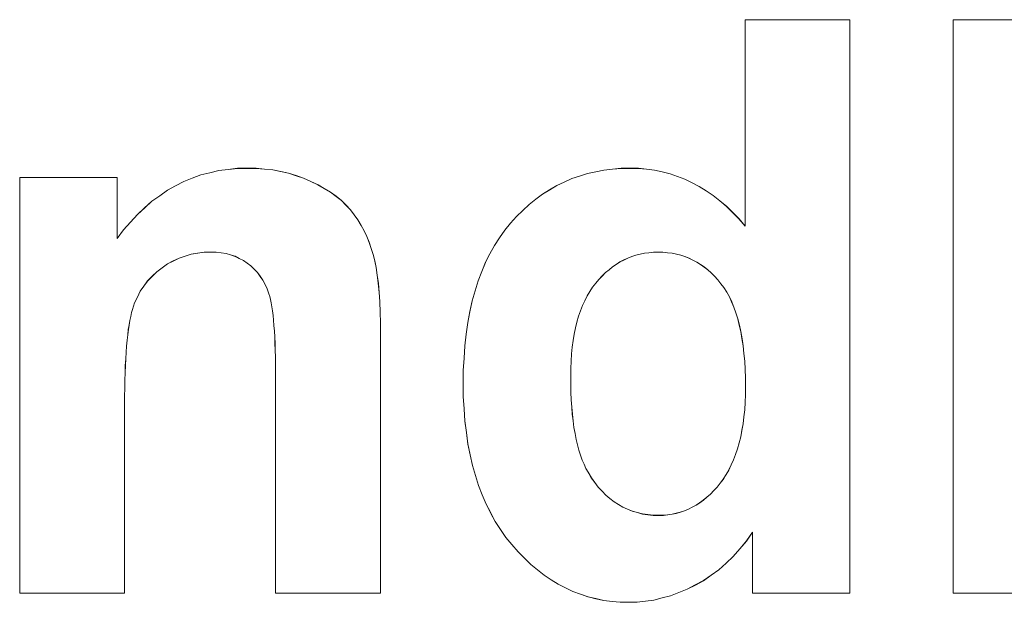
# Model space of a CAD drawing. Extents: x 229 to 926, y 37 to 878.
# Tile 96 of 194: x 318.7 to 322.99, y 819.52 to 822.06. Entities that reach past the tile are written whole.
import ezdxf

# ---------------------------------------------------------------- set-up
doc = ezdxf.new("R2010")
doc.units = 0
doc.layers.get('0').update_dxf_attribs({"lineweight": 13})
doc.layers.add('Beschriftung', color=7, linetype='Continuous', lineweight=25)
doc.layers.add('Beschriftung-A03ENJ5NI0', color=7, linetype='Continuous', lineweight=25)

# ---------------------------------------------------------------- blocks, each defined once
blk = doc.blocks.new('Referenz-A03ENJ5LI0', base_point=(255.7277, 65.704))
at = {"layer": 'Beschriftung', "color": 0, "lineweight": -2}
for p, q in [((321.8639, 821.1612), (321.8639, 822.0615)), ((321.8639, 822.0615), (322.3212, 822.0615)), ((322.3212, 822.0615), (322.3212, 819.5615)), ((322.7712, 819.5615), (322.7712, 822.0615)), ((322.7712, 822.0615), (323.2285, 822.0615)), ((319.4908, 821.3849), (319.53, 821.3945)), ((319.53, 821.3945), (319.5692, 821.4041)), ((319.5692, 821.4041), (319.6102, 821.4089)), ((319.6102, 821.4089), (319.6512, 821.4136)), ((319.6512, 821.4136), (319.6941, 821.4136)), ((319.6941, 821.4136), (319.7319, 821.4136)), ((319.7319, 821.4136), (319.768, 821.41)), ((319.768, 821.41), (319.8042, 821.4065)), ((319.8042, 821.4065), (319.8387, 821.3994)), ((319.8387, 821.3994), (319.8732, 821.3922)), ((321.1765, 821.3912), (321.2125, 821.3986)), ((321.2125, 821.3986), (321.2486, 821.4061)), ((321.2486, 821.4061), (321.2862, 821.4099)), ((321.2862, 821.4099), (321.3239, 821.4136)), ((321.3239, 821.4136), (321.3634, 821.4136)), ((321.3634, 821.4136), (321.3995, 821.4136)), ((321.3995, 821.4136), (321.4344, 821.4097)), ((321.4344, 821.4097), (321.4693, 821.4058)), ((321.4693, 821.4058), (321.5031, 821.3979)), ((321.5031, 821.3979), (321.5368, 821.39)), ((318.7008, 819.5615), (318.7008, 821.3736)), ((318.7008, 821.3736), (319.1254, 821.3736)), ((319.1254, 821.3736), (319.1254, 821.1075)), ((319.3805, 821.3371), (319.416, 821.3562)), ((319.416, 821.3562), (319.4535, 821.3706)), ((319.4535, 821.3706), (319.4908, 821.3849)), ((319.8732, 821.3922), (319.9061, 821.3815)), ((319.9061, 821.3815), (319.939, 821.3708)), ((319.939, 821.3708), (319.9702, 821.3565)), ((319.9702, 821.3565), (320.0016, 821.3422)), ((321.0426, 821.3388), (321.0753, 821.3537)), ((321.0753, 821.3537), (321.1079, 821.3687)), ((321.1079, 821.3687), (321.1422, 821.3799)), ((321.1422, 821.3799), (321.1765, 821.3912)), ((321.5368, 821.39), (321.5694, 821.3781)), ((321.5694, 821.3781), (321.6018, 821.3663)), ((321.6018, 821.3663), (321.6331, 821.3505)), ((321.6331, 821.3505), (321.6644, 821.3347)), ((319.3112, 821.294), (319.345, 821.318)), ((319.345, 821.318), (319.3805, 821.3371)), ((320.0016, 821.3422), (320.0291, 821.3259)), ((320.0291, 821.3259), (320.0565, 821.3097)), ((320.0565, 821.3097), (320.0802, 821.2915)), ((320.9809, 821.3013), (321.0117, 821.32)), ((321.0117, 821.32), (321.0426, 821.3388)), ((321.6644, 821.3347), (321.6945, 821.315)), ((321.6945, 821.315), (321.7245, 821.2953)), ((319.2457, 821.2414), (319.2775, 821.2701)), ((319.2775, 821.2701), (319.3112, 821.294)), ((320.0802, 821.2915), (320.1038, 821.2732)), ((320.1038, 821.2732), (320.1237, 821.253)), ((320.9225, 821.2564), (320.9517, 821.279)), ((320.9517, 821.279), (320.9809, 821.3013)), ((321.7245, 821.2953), (321.7534, 821.2716)), ((321.7534, 821.2716), (321.7822, 821.248)), ((319.2138, 821.2127), (319.2457, 821.2414)), ((320.1237, 821.253), (320.1436, 821.2328)), ((320.1436, 821.2328), (320.1596, 821.2107)), ((320.8675, 821.2041), (320.8949, 821.2302)), ((320.8949, 821.2302), (320.9225, 821.2564)), ((321.7822, 821.248), (321.8098, 821.2204)), ((319.1536, 821.1458), (319.1837, 821.1793)), ((319.1837, 821.1793), (319.2138, 821.2127)), ((320.1596, 821.2107), (320.1756, 821.1885)), ((320.1756, 821.1885), (320.1893, 821.1648)), ((320.8416, 821.1741), (320.8675, 821.2041)), ((321.8098, 821.2204), (321.8375, 821.1928)), ((321.8375, 821.1928), (321.8639, 821.1612)), ((319.1254, 821.1075), (319.1536, 821.1458)), ((320.1893, 821.1648), (320.2029, 821.1412)), ((320.2029, 821.1412), (320.2141, 821.1161)), ((320.7934, 821.1108), (320.8159, 821.1442)), ((320.8159, 821.1442), (320.8416, 821.1741)), ((320.2141, 821.1161), (320.2252, 821.0909)), ((320.7707, 821.0774), (320.7934, 821.1108)), ((320.2252, 821.0909), (320.234, 821.0642)), ((320.234, 821.0642), (320.2427, 821.0376)), ((320.7514, 821.0406), (320.7707, 821.0774)), ((319.3706, 821.0094), (319.3455, 820.9966)), ((319.3956, 821.0222), (319.3706, 821.0094)), ((319.4221, 821.0307), (319.3956, 821.0222)), ((319.4488, 821.0392), (319.4221, 821.0307)), ((319.4768, 821.0435), (319.4488, 821.0392)), ((319.5048, 821.0478), (319.4768, 821.0435)), ((319.5345, 821.0478), (319.5048, 821.0478)), ((319.5576, 821.0478), (319.5345, 821.0478)), ((319.5791, 821.0448), (319.5576, 821.0478)), ((319.6005, 821.0418), (319.5791, 821.0448)), ((319.6203, 821.0359), (319.6005, 821.0418)), ((319.64, 821.0299), (319.6203, 821.0359)), ((319.6582, 821.0209), (319.64, 821.0299)), ((319.6763, 821.0119), (319.6582, 821.0209)), ((319.6927, 821), (319.6763, 821.0119)), ((320.2427, 821.0376), (320.249, 821.0095)), ((320.249, 821.0095), (320.2553, 820.9813)), ((320.7321, 821.0037), (320.7514, 821.0406)), ((321.3356, 821.0139), (321.3186, 821.0055)), ((321.3526, 821.0224), (321.3356, 821.0139)), ((321.3704, 821.0287), (321.3526, 821.0224)), ((321.3881, 821.0351), (321.3704, 821.0287)), ((321.4068, 821.0393), (321.3881, 821.0351)), ((321.4254, 821.0435), (321.4068, 821.0393)), ((321.4449, 821.0456), (321.4254, 821.0435)), ((321.4644, 821.0478), (321.4449, 821.0456)), ((321.4846, 821.0478), (321.4644, 821.0478)), ((321.5055, 821.0478), (321.4846, 821.0478)), ((321.5254, 821.0456), (321.5055, 821.0478)), ((321.5454, 821.0435), (321.5254, 821.0456)), ((321.5644, 821.0392), (321.5454, 821.0435)), ((321.5834, 821.0349), (321.5644, 821.0392)), ((321.6014, 821.0285), (321.5834, 821.0349)), ((321.6195, 821.0221), (321.6014, 821.0285)), ((321.6367, 821.0135), (321.6195, 821.0221)), ((321.6537, 821.0049), (321.6367, 821.0135)), ((319.322, 820.9795), (319.2984, 820.9625)), ((319.3455, 820.9966), (319.322, 820.9795)), ((319.7091, 820.9881), (319.6927, 821)), ((319.7233, 820.9737), (319.7091, 820.9881)), ((319.7374, 820.9594), (319.7233, 820.9737)), ((320.2553, 820.9813), (320.26, 820.9471)), ((320.6998, 820.9231), (320.7159, 820.9635)), ((320.7159, 820.9635), (320.7321, 821.0037)), ((321.271, 820.9715), (321.2556, 820.9588)), ((321.2863, 820.9842), (321.271, 820.9715)), ((321.3025, 820.9948), (321.2863, 820.9842)), ((321.3186, 821.0055), (321.3025, 820.9948)), ((321.6699, 820.9942), (321.6537, 821.0049)), ((321.6861, 820.9834), (321.6699, 820.9942)), ((321.7014, 820.9705), (321.6861, 820.9834)), ((321.7167, 820.9577), (321.7014, 820.9705)), ((319.2587, 820.9228), (319.2427, 820.9001)), ((319.2786, 820.9426), (319.2587, 820.9228)), ((319.2984, 820.9625), (319.2786, 820.9426)), ((319.7493, 820.9426), (319.7374, 820.9594)), ((319.7612, 820.9259), (319.7493, 820.9426)), ((319.7708, 820.9067), (319.7612, 820.9259)), ((320.26, 820.9471), (320.2647, 820.9128)), ((320.6869, 820.8794), (320.6998, 820.9231)), ((321.2267, 820.9292), (321.2129, 820.9123)), ((321.2412, 820.944), (321.2267, 820.9292)), ((321.2556, 820.9588), (321.2412, 820.944)), ((321.731, 820.9428), (321.7167, 820.9577)), ((321.7453, 820.9278), (321.731, 820.9428)), ((321.7587, 820.9105), (321.7453, 820.9278)), ((319.2265, 820.8776), (319.2141, 820.8521)), ((319.2427, 820.9001), (319.2265, 820.8776)), ((319.7803, 820.8876), (319.7708, 820.9067)), ((319.7877, 820.866), (319.7803, 820.8876)), ((320.2647, 820.9128), (320.2679, 820.8726)), ((320.674, 820.8357), (320.6869, 820.8794)), ((321.1992, 820.8953), (321.1873, 820.8763)), ((321.2129, 820.9123), (321.1992, 820.8953)), ((321.772, 820.8934), (321.7587, 820.9105)), ((321.7838, 820.8736), (321.772, 820.8934)), ((319.2141, 820.8521), (319.2017, 820.8267)), ((319.7913, 820.8552), (319.7877, 820.866)), ((319.7945, 820.8412), (319.7913, 820.8552)), ((319.7977, 820.8272), (319.7945, 820.8412)), ((320.2679, 820.8726), (320.271, 820.8322)), ((320.6643, 820.7885), (320.674, 820.8357)), ((321.1651, 820.8361), (321.1548, 820.815)), ((321.1754, 820.8573), (321.1651, 820.8361)), ((321.1873, 820.8763), (321.1754, 820.8573)), ((321.7955, 820.8537), (321.7838, 820.8736)), ((321.8055, 820.831), (321.7955, 820.8537)), ((319.193, 820.7986), (319.1886, 820.7846)), ((319.2017, 820.8267), (319.193, 820.7986)), ((319.8004, 820.81), (319.7977, 820.8272)), ((319.8031, 820.7927), (319.8004, 820.81)), ((319.8054, 820.7722), (319.8031, 820.7927)), ((320.271, 820.8322), (320.2726, 820.7859)), ((321.1462, 820.7918), (321.1377, 820.7686)), ((321.1548, 820.815), (321.1462, 820.7918)), ((321.8156, 820.8084), (321.8055, 820.831)), ((321.8239, 820.783), (321.8156, 820.8084)), ((319.1809, 820.7505), (319.1778, 820.7304)), ((319.1848, 820.7675), (319.1809, 820.7505)), ((319.1886, 820.7846), (319.1848, 820.7675)), ((319.8077, 820.7518), (319.8054, 820.7722)), ((319.8095, 820.728), (319.8077, 820.7518)), ((320.2726, 820.7859), (320.2741, 820.7395)), ((320.6546, 820.7413), (320.6643, 820.7885)), ((321.1377, 820.7686), (321.1308, 820.7432)), ((321.8322, 820.7577), (321.8239, 820.783)), ((321.8389, 820.7297), (321.8322, 820.7577)), ((319.1745, 820.7103), (319.1717, 820.6873)), ((319.1778, 820.7304), (319.1745, 820.7103)), ((319.8114, 820.7042), (319.8095, 820.728)), ((320.2741, 820.7395), (320.2741, 820.687)), ((320.6482, 820.6907), (320.6546, 820.7413)), ((321.124, 820.718), (321.1189, 820.6906)), ((321.1308, 820.7432), (321.124, 820.718)), ((321.8457, 820.7016), (321.8389, 820.7297)), ((319.169, 820.6642), (319.1668, 820.6382)), ((319.1717, 820.6873), (319.169, 820.6642)), ((319.8127, 820.6774), (319.8114, 820.7042)), ((319.8141, 820.6504), (319.8127, 820.6774)), ((320.2741, 820.687), (320.2741, 819.5615)), ((320.6417, 820.64), (320.6482, 820.6907)), ((321.1138, 820.6632), (321.1103, 820.6338)), ((321.1189, 820.6906), (321.1138, 820.6632)), ((321.8506, 820.6708), (321.8457, 820.7016)), ((321.8557, 820.64), (321.8506, 820.6708)), ((319.1668, 820.6382), (319.1646, 820.6121)), ((319.815, 820.6201), (319.8141, 820.6504)), ((319.8159, 820.59), (319.815, 820.6201)), ((320.6385, 820.586), (320.6417, 820.64)), ((321.1103, 820.6338), (321.107, 820.6043)), ((321.859, 820.6065), (321.8557, 820.64)), ((319.163, 820.5832), (319.1613, 820.5542)), ((319.1646, 820.6121), (319.163, 820.5832)), ((319.8164, 820.5565), (319.8159, 820.59)), ((320.6352, 820.5319), (320.6385, 820.586)), ((321.107, 820.6043), (321.1052, 820.5727)), ((321.8623, 820.5729), (321.859, 820.6065)), ((319.1613, 820.5542), (319.1602, 820.5222)), ((319.8169, 820.5231), (319.8164, 820.5565)), ((321.1052, 820.5727), (321.1035, 820.5411)), ((321.1035, 820.5411), (321.1035, 820.5075)), ((321.864, 820.5367), (321.8623, 820.5729)), ((321.8657, 820.5005), (321.864, 820.5367)), ((319.1602, 820.5222), (319.1592, 820.4902)), ((319.8169, 820.4863), (319.8169, 820.5231)), ((320.6352, 820.4743), (320.6352, 820.5319)), ((321.1035, 820.5075), (321.1035, 820.4712)), ((321.8657, 820.4615), (321.8657, 820.5005)), ((319.1587, 820.4552), (319.1581, 820.4203)), ((319.1592, 820.4902), (319.1587, 820.4552)), ((319.8169, 819.5615), (319.8169, 820.4863)), ((320.6352, 820.4181), (320.6352, 820.4743)), ((321.1035, 820.4712), (321.1046, 820.4375)), ((321.8657, 820.4265), (321.8657, 820.4615)), ((319.1581, 820.4203), (319.1581, 820.3823)), ((320.6386, 820.365), (320.6352, 820.4181)), ((321.1046, 820.4375), (321.1059, 820.4038)), ((321.864, 820.3937), (321.8657, 820.4265)), ((319.1581, 820.3823), (319.1581, 819.5615)), ((320.6419, 820.3118), (320.6386, 820.365)), ((321.1059, 820.4038), (321.1083, 820.3725)), ((321.1083, 820.3725), (321.1106, 820.3414)), ((321.8623, 820.3609), (321.864, 820.3937)), ((321.1106, 820.3414), (321.1142, 820.3127)), ((321.8553, 820.2997), (321.8588, 820.3303)), ((321.8588, 820.3303), (321.8623, 820.3609)), ((320.6486, 820.2618), (320.6419, 820.3118)), ((321.1142, 820.3127), (321.1178, 820.2839)), ((321.1178, 820.2839), (321.1226, 820.2577)), ((321.8502, 820.2713), (321.8553, 820.2997)), ((320.6551, 820.2117), (320.6486, 820.2618)), ((321.1226, 820.2577), (321.1273, 820.2315)), ((321.8381, 820.2166), (321.8451, 820.2429)), ((321.8451, 820.2429), (321.8502, 820.2713)), ((320.6651, 820.1648), (320.6551, 820.2117)), ((321.1273, 820.2315), (321.1333, 820.2078)), ((321.1333, 820.2078), (321.1392, 820.1842)), ((321.8227, 820.1663), (321.8313, 820.1904)), ((321.8313, 820.1904), (321.8381, 820.2166)), ((320.675, 820.1178), (320.6651, 820.1648)), ((321.1392, 820.1842), (321.1464, 820.1629)), ((321.1464, 820.1629), (321.1535, 820.1417)), ((321.814, 820.1422), (321.8227, 820.1663)), ((320.6883, 820.074), (320.675, 820.1178)), ((321.1535, 820.1417), (321.1618, 820.1231)), ((321.1618, 820.1231), (321.1702, 820.1043)), ((321.1702, 820.1043), (321.1797, 820.0882)), ((321.7934, 820.0984), (321.8037, 820.1203)), ((321.8037, 820.1203), (321.814, 820.1422)), ((320.7016, 820.0302), (320.6883, 820.074)), ((321.1797, 820.0882), (321.1934, 820.0647)), ((321.1934, 820.0647), (321.2086, 820.0442)), ((321.7692, 820.0589), (321.7813, 820.0786)), ((321.7813, 820.0786), (321.7934, 820.0984)), ((320.7181, 819.9894), (320.7016, 820.0302)), ((321.2086, 820.0442), (321.2238, 820.0236)), ((321.2238, 820.0236), (321.2404, 820.0061)), ((321.7271, 820.0083), (321.7417, 820.0236)), ((321.7417, 820.0236), (321.7554, 820.0412)), ((321.7554, 820.0412), (321.7692, 820.0589)), ((320.7347, 819.9487), (320.7181, 819.9894)), ((321.2404, 820.0061), (321.2569, 819.9886)), ((321.2569, 819.9886), (321.2747, 819.9739)), ((321.682, 819.9666), (321.6973, 819.9798)), ((321.6973, 819.9798), (321.7126, 819.9929)), ((321.7126, 819.9929), (321.7271, 820.0083)), ((320.7546, 819.911), (320.7347, 819.9487)), ((321.2747, 819.9739), (321.2926, 819.9593)), ((321.2926, 819.9593), (321.3119, 819.9475)), ((321.3119, 819.9475), (321.3311, 819.9358)), ((321.3311, 819.9358), (321.3518, 819.927)), ((321.6167, 819.927), (321.6334, 819.9358)), ((321.6334, 819.9358), (321.6501, 819.9446)), ((321.6501, 819.9446), (321.666, 819.9557)), ((321.666, 819.9557), (321.682, 819.9666)), ((320.7745, 819.8734), (320.7546, 819.911)), ((321.3518, 819.927), (321.3723, 819.9182)), ((321.3723, 819.9182), (321.3944, 819.9124)), ((321.3944, 819.9124), (321.4164, 819.9065)), ((321.4164, 819.9065), (321.4398, 819.9036)), ((321.4398, 819.9036), (321.4631, 819.9007)), ((321.4631, 819.9007), (321.4878, 819.9007)), ((321.4878, 819.9007), (321.5075, 819.9007)), ((321.5075, 819.9007), (321.5264, 819.9029)), ((321.5264, 819.9029), (321.5454, 819.9051)), ((321.5454, 819.9051), (321.5636, 819.9094)), ((321.5636, 819.9094), (321.5817, 819.9138)), ((321.5817, 819.9138), (321.5992, 819.9204)), ((321.5992, 819.9204), (321.6167, 819.927)), ((320.7977, 819.8388), (320.7745, 819.8734)), ((320.8209, 819.8043), (320.7977, 819.8388)), ((320.8473, 819.7729), (320.8209, 819.8043)), ((321.8966, 819.8275), (321.8701, 819.7887)), ((321.8966, 819.5615), (321.8966, 819.8275)), ((320.8739, 819.7415), (320.8473, 819.7729)), ((321.8701, 819.7887), (321.8413, 819.7549)), ((320.9018, 819.714), (320.8739, 819.7415)), ((321.8125, 819.7211), (321.7813, 819.6923)), ((321.8413, 819.7549), (321.8125, 819.7211)), ((320.9296, 819.6865), (320.9018, 819.714)), ((320.9588, 819.6629), (320.9296, 819.6865)), ((321.7813, 819.6923), (321.7502, 819.6634)), ((320.9879, 819.6394), (320.9588, 819.6629)), ((321.0185, 819.6197), (320.9879, 819.6394)), ((321.7166, 819.6396), (321.683, 819.6157)), ((321.7502, 819.6634), (321.7166, 819.6396)), ((321.049, 819.6), (321.0185, 819.6197)), ((321.0808, 819.5843), (321.049, 819.6)), ((321.6471, 819.5969), (321.6111, 819.5781)), ((321.683, 819.6157), (321.6471, 819.5969)), ((319.1581, 819.5615), (318.7008, 819.5615)), ((320.2741, 819.5615), (319.8169, 819.5615)), ((321.1126, 819.5686), (321.0808, 819.5843)), ((321.1458, 819.5568), (321.1126, 819.5686)), ((321.179, 819.545), (321.1458, 819.5568)), ((321.5389, 819.5497), (321.5026, 819.5403)), ((321.575, 819.5639), (321.5389, 819.5497)), ((321.6111, 819.5781), (321.575, 819.5639)), ((322.3212, 819.5615), (321.8966, 819.5615)), ((323.2285, 819.5615), (322.7712, 819.5615)), ((321.2135, 819.5372), (321.179, 819.545)), ((321.2481, 819.5293), (321.2135, 819.5372)), ((321.2839, 819.5254), (321.2481, 819.5293)), ((321.3198, 819.5215), (321.2839, 819.5254)), ((321.3569, 819.5215), (321.3198, 819.5215)), ((321.3935, 819.5215), (321.3569, 819.5215)), ((321.4299, 819.5262), (321.3935, 819.5215)), ((321.4663, 819.5309), (321.4299, 819.5262)), ((321.5026, 819.5403), (321.4663, 819.5309))]:
    blk.add_line(p, q, dxfattribs=at)
blk = doc.blocks.new('Referenz-A03ENJ62I0', base_point=(255.7277, 65.7055))
at = {"layer": 'Beschriftung-A03ENJ5NI0', "color": 0, "lineweight": -2}
for p, q in [((321.864, 821.161), (321.864, 822.0613)), ((321.864, 822.0613), (322.3213, 822.0613)), ((322.3213, 822.0613), (322.3213, 819.5613)), ((322.7713, 819.5613), (322.7713, 822.0613)), ((322.7713, 822.0613), (323.2287, 822.0613)), ((319.491, 821.3847), (319.5301, 821.3943)), ((319.5301, 821.3943), (319.5693, 821.4039)), ((319.5693, 821.4039), (319.6103, 821.4087)), ((319.6103, 821.4087), (319.6514, 821.4134)), ((319.6514, 821.4134), (319.6942, 821.4134)), ((319.6942, 821.4134), (319.732, 821.4134)), ((319.732, 821.4134), (319.7682, 821.4098)), ((319.7682, 821.4098), (319.8043, 821.4063)), ((319.8043, 821.4063), (319.8389, 821.3992)), ((319.8389, 821.3992), (319.8733, 821.392)), ((321.1766, 821.391), (321.2126, 821.3984)), ((321.2126, 821.3984), (321.2487, 821.4059)), ((321.2487, 821.4059), (321.2864, 821.4097)), ((321.2864, 821.4097), (321.3241, 821.4134)), ((321.3241, 821.4134), (321.3635, 821.4134)), ((321.3635, 821.4134), (321.3996, 821.4134)), ((321.3996, 821.4134), (321.4346, 821.4095)), ((321.4346, 821.4095), (321.4695, 821.4056)), ((321.4695, 821.4056), (321.5032, 821.3976)), ((321.5032, 821.3976), (321.537, 821.3898)), ((318.7009, 819.5613), (318.7009, 821.3734)), ((318.7009, 821.3734), (319.1256, 821.3734)), ((319.1256, 821.3734), (319.1256, 821.1073)), ((319.3807, 821.3369), (319.4162, 821.356)), ((319.4162, 821.356), (319.4536, 821.3704)), ((319.4536, 821.3704), (319.491, 821.3847)), ((319.8733, 821.392), (319.9063, 821.3813)), ((319.9063, 821.3813), (319.9391, 821.3705)), ((319.9391, 821.3705), (319.9704, 821.3563)), ((319.9704, 821.3563), (320.0018, 821.342)), ((321.0428, 821.3386), (321.0754, 821.3535)), ((321.0754, 821.3535), (321.108, 821.3685)), ((321.108, 821.3685), (321.1424, 821.3797)), ((321.1424, 821.3797), (321.1766, 821.391)), ((321.537, 821.3898), (321.5695, 821.3779)), ((321.5695, 821.3779), (321.602, 821.3661)), ((321.602, 821.3661), (321.6333, 821.3503)), ((321.6333, 821.3503), (321.6645, 821.3345)), ((319.3114, 821.2938), (319.3451, 821.3178)), ((319.3451, 821.3178), (319.3807, 821.3369)), ((320.0018, 821.342), (320.0292, 821.3257)), ((320.0292, 821.3257), (320.0566, 821.3094)), ((320.0566, 821.3094), (320.0804, 821.2913)), ((320.981, 821.3011), (321.0119, 821.3198)), ((321.0119, 821.3198), (321.0428, 821.3386)), ((321.6645, 821.3345), (321.6946, 821.3148)), ((321.6946, 821.3148), (321.7246, 821.295)), ((319.2458, 821.2412), (319.2777, 821.2699)), ((319.2777, 821.2699), (319.3114, 821.2938)), ((320.0804, 821.2913), (320.104, 821.273)), ((320.104, 821.273), (320.1239, 821.2528)), ((320.9226, 821.2562), (320.9518, 821.2787)), ((320.9518, 821.2787), (320.981, 821.3011)), ((321.7246, 821.295), (321.7535, 821.2714)), ((321.7535, 821.2714), (321.7824, 821.2478)), ((319.214, 821.2125), (319.2458, 821.2412)), ((320.1239, 821.2528), (320.1437, 821.2326)), ((320.1437, 821.2326), (320.1598, 821.2105)), ((320.8677, 821.2039), (320.8951, 821.23)), ((320.8951, 821.23), (320.9226, 821.2562)), ((321.7824, 821.2478), (321.81, 821.2202)), ((319.1538, 821.1456), (319.1838, 821.1791)), ((319.1838, 821.1791), (319.214, 821.2125)), ((320.1598, 821.2105), (320.1758, 821.1883)), ((320.1758, 821.1883), (320.1894, 821.1646)), ((320.8418, 821.1739), (320.8677, 821.2039)), ((321.81, 821.2202), (321.8376, 821.1926)), ((321.8376, 821.1926), (321.864, 821.161)), ((319.1256, 821.1073), (319.1538, 821.1456)), ((320.1894, 821.1646), (320.203, 821.141)), ((320.203, 821.141), (320.2142, 821.1158)), ((320.7935, 821.1106), (320.816, 821.144)), ((320.816, 821.144), (320.8418, 821.1739)), ((320.2142, 821.1158), (320.2253, 821.0907)), ((320.7709, 821.0772), (320.7935, 821.1106)), ((320.2253, 821.0907), (320.2341, 821.064)), ((320.2341, 821.064), (320.2428, 821.0374)), ((320.7516, 821.0403), (320.7709, 821.0772)), ((319.3707, 821.0092), (319.3457, 820.9964)), ((319.3957, 821.022), (319.3707, 821.0092)), ((319.4223, 821.0305), (319.3957, 821.022)), ((319.4489, 821.039), (319.4223, 821.0305)), ((319.4769, 821.0433), (319.4489, 821.039)), ((319.505, 821.0475), (319.4769, 821.0433)), ((319.5347, 821.0475), (319.505, 821.0475)), ((319.5578, 821.0475), (319.5347, 821.0475)), ((319.5793, 821.0446), (319.5578, 821.0475)), ((319.6007, 821.0416), (319.5793, 821.0446)), ((319.6205, 821.0356), (319.6007, 821.0416)), ((319.6402, 821.0297), (319.6205, 821.0356)), ((319.6583, 821.0207), (319.6402, 821.0297)), ((319.6764, 821.0117), (319.6583, 821.0207)), ((319.6929, 820.9998), (319.6764, 821.0117)), ((320.2428, 821.0374), (320.2491, 821.0093)), ((320.2491, 821.0093), (320.2554, 820.9811)), ((320.7322, 821.0035), (320.7516, 821.0403)), ((321.3357, 821.0137), (321.3188, 821.0053)), ((321.3527, 821.0222), (321.3357, 821.0137)), ((321.3705, 821.0285), (321.3527, 821.0222)), ((321.3883, 821.0349), (321.3705, 821.0285)), ((321.407, 821.0391), (321.3883, 821.0349)), ((321.4256, 821.0433), (321.407, 821.0391)), ((321.445, 821.0454), (321.4256, 821.0433)), ((321.4645, 821.0475), (321.445, 821.0454)), ((321.4847, 821.0475), (321.4645, 821.0475)), ((321.5056, 821.0475), (321.4847, 821.0475)), ((321.5255, 821.0454), (321.5056, 821.0475)), ((321.5455, 821.0433), (321.5255, 821.0454)), ((321.5645, 821.039), (321.5455, 821.0433)), ((321.5835, 821.0347), (321.5645, 821.039)), ((321.6015, 821.0283), (321.5835, 821.0347)), ((321.6197, 821.0219), (321.6015, 821.0283)), ((321.6368, 821.0132), (321.6197, 821.0219)), ((321.6538, 821.0047), (321.6368, 821.0132)), ((319.3221, 820.9793), (319.2986, 820.9623)), ((319.3457, 820.9964), (319.3221, 820.9793)), ((319.7093, 820.9879), (319.6929, 820.9998)), ((319.7234, 820.9735), (319.7093, 820.9879)), ((319.7375, 820.9592), (319.7234, 820.9735)), ((320.2554, 820.9811), (320.2601, 820.9469)), ((320.6999, 820.9229), (320.716, 820.9633)), ((320.716, 820.9633), (320.7322, 821.0035)), ((321.2712, 820.9713), (321.2558, 820.9586)), ((321.2864, 820.984), (321.2712, 820.9713)), ((321.3026, 820.9946), (321.2864, 820.984)), ((321.3188, 821.0053), (321.3026, 820.9946)), ((321.6701, 820.994), (321.6538, 821.0047)), ((321.6863, 820.9832), (321.6701, 820.994)), ((321.7016, 820.9703), (321.6863, 820.9832)), ((321.7168, 820.9575), (321.7016, 820.9703)), ((319.2589, 820.9225), (319.2428, 820.8999)), ((319.2788, 820.9424), (319.2589, 820.9225)), ((319.2986, 820.9623), (319.2788, 820.9424)), ((319.7494, 820.9424), (319.7375, 820.9592)), ((319.7613, 820.9257), (319.7494, 820.9424)), ((319.7709, 820.9065), (319.7613, 820.9257)), ((320.2601, 820.9469), (320.2648, 820.9126)), ((320.687, 820.8792), (320.6999, 820.9229)), ((321.2268, 820.929), (321.2131, 820.9121)), ((321.2413, 820.9438), (321.2268, 820.929)), ((321.2558, 820.9586), (321.2413, 820.9438)), ((321.7311, 820.9426), (321.7168, 820.9575)), ((321.7454, 820.9276), (321.7311, 820.9426)), ((321.7588, 820.9103), (321.7454, 820.9276)), ((319.2267, 820.8774), (319.2143, 820.8519)), ((319.2428, 820.8999), (319.2267, 820.8774)), ((319.7804, 820.8874), (319.7709, 820.9065)), ((319.7878, 820.8658), (319.7804, 820.8874)), ((320.2648, 820.9126), (320.268, 820.8724)), ((320.6741, 820.8355), (320.687, 820.8792)), ((321.1994, 820.8951), (321.1875, 820.8761)), ((321.2131, 820.9121), (321.1994, 820.8951)), ((321.7721, 820.8932), (321.7588, 820.9103)), ((321.7839, 820.8734), (321.7721, 820.8932)), ((319.2143, 820.8519), (319.2019, 820.8265)), ((319.7914, 820.855), (319.7878, 820.8658)), ((319.7947, 820.841), (319.7914, 820.855)), ((319.7978, 820.827), (319.7947, 820.841)), ((320.268, 820.8724), (320.2712, 820.832)), ((320.6644, 820.7883), (320.6741, 820.8355)), ((321.1652, 820.8359), (321.1549, 820.8148)), ((321.1755, 820.8571), (321.1652, 820.8359)), ((321.1875, 820.8761), (321.1755, 820.8571)), ((321.7956, 820.8535), (321.7839, 820.8734)), ((321.8056, 820.8308), (321.7956, 820.8535)), ((319.1931, 820.7984), (319.1887, 820.7844)), ((319.2019, 820.8265), (319.1931, 820.7984)), ((319.8006, 820.8098), (319.7978, 820.827)), ((319.8033, 820.7925), (319.8006, 820.8098)), ((319.8056, 820.772), (319.8033, 820.7925)), ((320.2712, 820.832), (320.2727, 820.7857)), ((321.1463, 820.7916), (321.1379, 820.7684)), ((321.1549, 820.8148), (321.1463, 820.7916)), ((321.8157, 820.8082), (321.8056, 820.8308)), ((321.824, 820.7828), (321.8157, 820.8082)), ((319.1811, 820.7502), (319.1779, 820.7302)), ((319.1849, 820.7673), (319.1811, 820.7502)), ((319.1887, 820.7844), (319.1849, 820.7673)), ((319.8078, 820.7516), (319.8056, 820.772)), ((319.8097, 820.7278), (319.8078, 820.7516)), ((320.2727, 820.7857), (320.2743, 820.7393)), ((320.6548, 820.7411), (320.6644, 820.7883)), ((321.1379, 820.7684), (321.131, 820.743)), ((321.8324, 820.7575), (321.824, 820.7828)), ((321.839, 820.7295), (321.8324, 820.7575)), ((319.1746, 820.7101), (319.1719, 820.6871)), ((319.1779, 820.7302), (319.1746, 820.7101)), ((319.8115, 820.704), (319.8097, 820.7278)), ((320.2743, 820.7393), (320.2743, 820.6868)), ((320.6484, 820.6905), (320.6548, 820.7411)), ((321.1241, 820.7178), (321.119, 820.6904)), ((321.131, 820.743), (321.1241, 820.7178)), ((321.8458, 820.7014), (321.839, 820.7295)), ((319.1691, 820.664), (319.167, 820.638)), ((319.1719, 820.6871), (319.1691, 820.664)), ((319.8128, 820.6772), (319.8115, 820.704)), ((319.8143, 820.6501), (319.8128, 820.6772)), ((320.2743, 820.6868), (320.2743, 819.5613)), ((320.6419, 820.6398), (320.6484, 820.6905)), ((321.1139, 820.663), (321.1105, 820.6335)), ((321.119, 820.6904), (321.1139, 820.663)), ((321.8507, 820.6706), (321.8458, 820.7014)), ((321.8558, 820.6398), (321.8507, 820.6706)), ((319.167, 820.638), (319.1647, 820.6119)), ((319.8152, 820.6199), (319.8143, 820.6501)), ((319.816, 820.5898), (319.8152, 820.6199)), ((320.6387, 820.5858), (320.6419, 820.6398)), ((321.1105, 820.6335), (321.1071, 820.6041)), ((321.8591, 820.6063), (321.8558, 820.6398)), ((319.1631, 820.583), (319.1615, 820.554)), ((319.1647, 820.6119), (319.1631, 820.583)), ((319.8165, 820.5563), (319.816, 820.5898)), ((320.6354, 820.5317), (320.6387, 820.5858)), ((321.1071, 820.6041), (321.1053, 820.5725)), ((321.8625, 820.5727), (321.8591, 820.6063)), ((319.1615, 820.554), (319.1604, 820.522)), ((319.817, 820.5229), (319.8165, 820.5563)), ((321.1053, 820.5725), (321.1036, 820.5409)), ((321.1036, 820.5409), (321.1036, 820.5073)), ((321.8642, 820.5365), (321.8625, 820.5727)), ((321.8659, 820.5002), (321.8642, 820.5365)), ((319.1604, 820.522), (319.1593, 820.49)), ((319.817, 820.4861), (319.817, 820.5229)), ((320.6354, 820.4741), (320.6354, 820.5317)), ((321.1036, 820.5073), (321.1036, 820.471)), ((321.8659, 820.4612), (321.8659, 820.5002)), ((319.1588, 820.455), (319.1582, 820.42)), ((319.1593, 820.49), (319.1588, 820.455)), ((319.817, 819.5613), (319.817, 820.4861)), ((320.6354, 820.4179), (320.6354, 820.4741)), ((321.1036, 820.471), (321.1048, 820.4373)), ((321.8659, 820.4263), (321.8659, 820.4612)), ((319.1582, 820.42), (319.1582, 820.3821)), ((320.6388, 820.3648), (320.6354, 820.4179)), ((321.1048, 820.4373), (321.1061, 820.4036)), ((321.8641, 820.3935), (321.8659, 820.4263)), ((319.1582, 820.3821), (319.1582, 819.5613)), ((320.6421, 820.3116), (320.6388, 820.3648)), ((321.1061, 820.4036), (321.1084, 820.3723)), ((321.1084, 820.3723), (321.1108, 820.3412)), ((321.8624, 820.3607), (321.8641, 820.3935)), ((321.1108, 820.3412), (321.1144, 820.3125)), ((321.8554, 820.2995), (321.8589, 820.3301)), ((321.8589, 820.3301), (321.8624, 820.3607)), ((320.6487, 820.2616), (320.6421, 820.3116)), ((321.1144, 820.3125), (321.118, 820.2837)), ((321.118, 820.2837), (321.1227, 820.2575)), ((321.8503, 820.2711), (321.8554, 820.2995)), ((320.6553, 820.2115), (320.6487, 820.2616)), ((321.1227, 820.2575), (321.1274, 820.2313)), ((321.8382, 820.2164), (321.8452, 820.2427)), ((321.8452, 820.2427), (321.8503, 820.2711)), ((320.6652, 820.1646), (320.6553, 820.2115)), ((321.1274, 820.2313), (321.1334, 820.2076)), ((321.1334, 820.2076), (321.1393, 820.184)), ((321.8228, 820.1661), (321.8314, 820.1902)), ((321.8314, 820.1902), (321.8382, 820.2164)), ((320.6752, 820.1176), (320.6652, 820.1646)), ((321.1393, 820.184), (321.1465, 820.1627)), ((321.1465, 820.1627), (321.1537, 820.1415)), ((321.8142, 820.142), (321.8228, 820.1661)), ((320.6884, 820.0738), (320.6752, 820.1176)), ((321.1537, 820.1415), (321.162, 820.1229)), ((321.162, 820.1229), (321.1703, 820.1041)), ((321.7935, 820.0981), (321.8038, 820.1201)), ((321.8038, 820.1201), (321.8142, 820.142)), ((320.7018, 820.03), (320.6884, 820.0738)), ((321.1703, 820.1041), (321.1799, 820.088)), ((321.1799, 820.088), (321.1936, 820.0645)), ((321.1936, 820.0645), (321.2088, 820.0439)), ((321.7693, 820.0587), (321.7814, 820.0784)), ((321.7814, 820.0784), (321.7935, 820.0981)), ((320.7182, 819.9892), (320.7018, 820.03)), ((321.2088, 820.0439), (321.224, 820.0234)), ((321.224, 820.0234), (321.2405, 820.0059)), ((321.7272, 820.0081), (321.7418, 820.0234)), ((321.7418, 820.0234), (321.7555, 820.041)), ((321.7555, 820.041), (321.7693, 820.0587)), ((320.7348, 819.9485), (320.7182, 819.9892)), ((321.2405, 820.0059), (321.257, 819.9884)), ((321.257, 819.9884), (321.2749, 819.9737)), ((321.6822, 819.9664), (321.6975, 819.9796)), ((321.6975, 819.9796), (321.7127, 819.9927)), ((321.7127, 819.9927), (321.7272, 820.0081)), ((320.7547, 819.9108), (320.7348, 819.9485)), ((321.2749, 819.9737), (321.2927, 819.959)), ((321.2927, 819.959), (321.312, 819.9473)), ((321.312, 819.9473), (321.3313, 819.9356)), ((321.3313, 819.9356), (321.3519, 819.9268)), ((321.6168, 819.9268), (321.6335, 819.9356)), ((321.6335, 819.9356), (321.6502, 819.9444)), ((321.6502, 819.9444), (321.6662, 819.9554)), ((321.6662, 819.9554), (321.6822, 819.9664)), ((320.7746, 819.8732), (320.7547, 819.9108)), ((321.3519, 819.9268), (321.3725, 819.918)), ((321.3725, 819.918), (321.3945, 819.9122)), ((321.3945, 819.9122), (321.4165, 819.9063)), ((321.4165, 819.9063), (321.4399, 819.9034)), ((321.4399, 819.9034), (321.4632, 819.9005)), ((321.4632, 819.9005), (321.488, 819.9005)), ((321.488, 819.9005), (321.5077, 819.9005)), ((321.5077, 819.9005), (321.5266, 819.9027)), ((321.5266, 819.9027), (321.5455, 819.9049)), ((321.5455, 819.9049), (321.5637, 819.9092)), ((321.5637, 819.9092), (321.5819, 819.9136)), ((321.5819, 819.9136), (321.5993, 819.9202)), ((321.5993, 819.9202), (321.6168, 819.9268)), ((320.7978, 819.8386), (320.7746, 819.8732)), ((320.821, 819.8041), (320.7978, 819.8386)), ((320.8475, 819.7727), (320.821, 819.8041)), ((321.8967, 819.8273), (321.8703, 819.7885)), ((321.8967, 819.5613), (321.8967, 819.8273)), ((320.8741, 819.7413), (320.8475, 819.7727)), ((321.8703, 819.7885), (321.8415, 819.7547)), ((320.902, 819.7137), (320.8741, 819.7413)), ((321.8127, 819.7209), (321.7815, 819.6921)), ((321.8415, 819.7547), (321.8127, 819.7209)), ((320.9297, 819.6863), (320.902, 819.7137)), ((320.959, 819.6627), (320.9297, 819.6863)), ((321.7815, 819.6921), (321.7503, 819.6632)), ((320.9881, 819.6392), (320.959, 819.6627)), ((321.0187, 819.6195), (320.9881, 819.6392)), ((321.7167, 819.6394), (321.6831, 819.6155)), ((321.7503, 819.6632), (321.7167, 819.6394)), ((321.0491, 819.5998), (321.0187, 819.6195)), ((321.081, 819.5841), (321.0491, 819.5998)), ((321.6472, 819.5967), (321.6112, 819.5779)), ((321.6831, 819.6155), (321.6472, 819.5967)), ((319.1582, 819.5613), (318.7009, 819.5613)), ((320.2743, 819.5613), (319.817, 819.5613)), ((321.1128, 819.5684), (321.081, 819.5841)), ((321.146, 819.5566), (321.1128, 819.5684)), ((321.1791, 819.5448), (321.146, 819.5566)), ((321.539, 819.5495), (321.5028, 819.5401)), ((321.5752, 819.5637), (321.539, 819.5495)), ((321.6112, 819.5779), (321.5752, 819.5637)), ((322.3213, 819.5613), (321.8967, 819.5613)), ((323.2287, 819.5613), (322.7713, 819.5613)), ((321.2137, 819.537), (321.1791, 819.5448)), ((321.2482, 819.5291), (321.2137, 819.537)), ((321.284, 819.5252), (321.2482, 819.5291)), ((321.3199, 819.5213), (321.284, 819.5252)), ((321.357, 819.5213), (321.3199, 819.5213)), ((321.3936, 819.5213), (321.357, 819.5213)), ((321.43, 819.526), (321.3936, 819.5213)), ((321.4665, 819.5307), (321.43, 819.526)), ((321.5028, 819.5401), (321.4665, 819.5307))]:
    blk.add_line(p, q, dxfattribs=at)

msp = doc.modelspace()

# ---------------------------------------------------------------- block references
at = {"color": 251, "lineweight": 13, "ltscale": 0.13, "true_color": 0x606060}
for name, p in [('Referenz-A03ENJ5LI0', (255.7277, 65.704)), ('Referenz-A03ENJ62I0', (255.7277, 65.7055))]:
    msp.add_blockref(name, p, dxfattribs=at)

doc.saveas('drawing.dxf')
